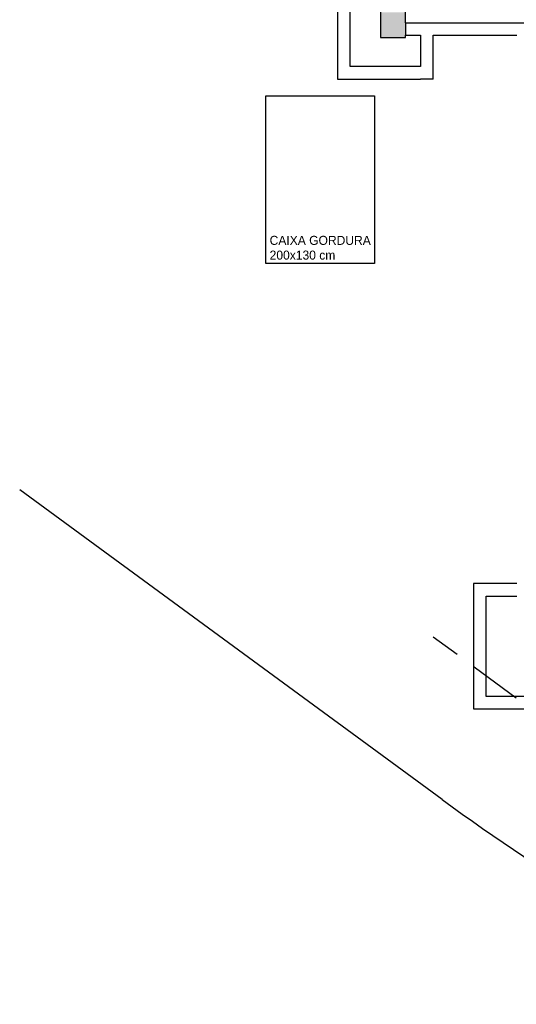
# Model space of a CAD drawing. Header units: millimetres. Extents: x 7 to 269, y 1 to 169.
# Tile 8 of 113: x 49.5 to 55.44, y 24.05 to 35.81. Entities that reach past the tile are written whole.
import ezdxf

# ---------------------------------------------------------------- set-up
doc = ezdxf.new("R2010")
doc.units = ezdxf.units.MM
doc.header["$MEASUREMENT"] = 0
doc.layers.add('Layout - Marco Polo', color=252, linetype='Continuous', lineweight=25)
doc.layers.add('Parede - Marco Polo', color=7, linetype='Continuous')
doc.styles.add('CenturyGothic', font='GOTHIC.TTF')

msp = doc.modelspace()

# ---------------------------------------------------------------- hatches: boundary and pattern name
at = {"layer": 'Parede - Marco Polo', "linetype": 'Continuous'}
msp.add_hatch(color=256, dxfattribs=at).paths.add_polyline_path([(53.968, 35.602), (54.118, 35.602), (54.118, 35.902), (53.818, 35.902), (53.818, 35.602), (53.968, 35.602), (53.968, 35.602)])

# ---------------------------------------------------------------- linework, layer by layer
at = {"layer": 'Layout - Marco Polo'}
for p, q in [((49.504, 30.199), (54.554, 26.498)), ((54.732, 28.227), (54.446, 28.436)), ((55.441, 27.707), (54.937, 28.077))]:
    msp.add_line(p, q, dxfattribs=at)
msp.add_arc((69.862, 47.381), 25.894, 233.758, 244.305, dxfattribs=at)
at = {"layer": 'Parede - Marco Polo'}
for p, q in [((53.303, 36.602), (53.303, 35.102)), ((53.453, 35.252), (53.453, 36.452)), ((53.818, 36.452), (53.818, 35.602)), ((54.118, 35.777), (54.118, 35.902)), ((54.118, 35.777), (54.118, 35.627)), ((54.118, 35.777), (58.953, 35.777)), ((53.818, 35.602), (54.118, 35.602)), ((54.118, 35.627), (54.296, 35.627)), ((54.118, 35.602), (54.118, 35.627)), ((54.296, 35.627), (54.296, 35.252)), ((54.446, 35.102), (54.446, 35.627)), ((54.296, 35.252), (53.453, 35.252)), ((53.303, 35.102), (54.296, 35.102)), ((54.446, 35.102), (54.296, 35.102)), ((52.446, 32.902), (52.446, 34.902)), ((52.446, 34.902), (53.746, 34.902)), ((53.746, 34.902), (53.746, 32.902)), ((53.746, 32.902), (52.446, 32.902)), ((55.446, 29.077), (54.931, 29.077)), ((54.931, 29.077), (54.931, 27.577)), ((55.081, 28.927), (55.446, 28.927)), ((55.081, 27.727), (55.081, 28.927)), ((55.925, 27.727), (55.081, 27.727)), ((54.931, 27.577), (55.925, 27.577))]:
    msp.add_line(p, q, dxfattribs=at)
msp.add_lwpolyline([(54.446, 35.627), (55.446, 35.627)], dxfattribs=at)

# ---------------------------------------------------------------- texts
at = {"layer": 'Parede - Marco Polo', "color": 7, "attachment_point": 7, "line_spacing_factor": 0.798, "style": 'CenturyGothic'}
for s, insert, char_height, width in [('CAIXA GORDURA', (52.492, 33.121), 0.10778, 1.68142), ('200x130 cm', (52.492, 32.945), 0.1078, 1.2934)]:
    msp.add_mtext(s, dxfattribs=dict(at, insert=insert, char_height=char_height, width=width))

doc.saveas('drawing.dxf')
